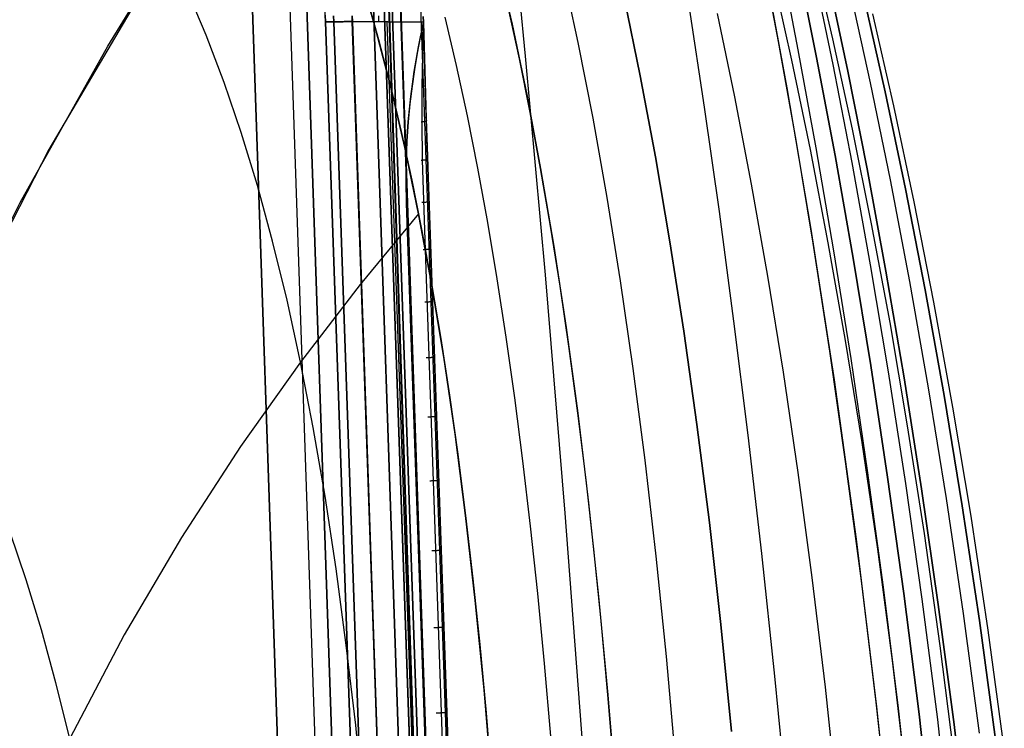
# Model space of a CAD drawing. Header units: millimetres. Extents: x -273 to 273, y -240 to 302.
# Tile 250 of 256: x 209 to 268, y 139 to 182. Entities that reach past the tile are written whole.
import ezdxf

# ---------------------------------------------------------------- set-up
doc = ezdxf.new("R2010")
doc.units = ezdxf.units.MM
doc.header["$MEASUREMENT"] = 0
doc.layers.add('IGES level 1', color=7, linetype='Continuous', true_color=0x3e413d)
doc.layers.add('IGES level 2', color=7, linetype='Continuous', true_color=0x008000)

msp = doc.modelspace()

# ---------------------------------------------------------------- linework, layer by layer
at = {"layer": 'IGES level 1'}
for p, q in [((247.446, -233.406, 382.193), (231.162, 234.594, 373.361)), ((244.293, -232.761, 431.766), (228.387, 232.216, 421.86)), ((228.387, 232.216, 421.86), (244.293, -232.761, 431.766)), ((242.113, -169.059, 430.428), (228.403, 232.216, 421.861)), ((245.421, -232.73, 431.404), (229.531, 232.247, 421.494)), ((229.531, 232.247, 421.494), (245.421, -232.73, 431.404)), ((245.935, -232.735, 430.335), (230.04, 232.241, 420.422)), ((245.936, -232.735, 430.319), (230.041, 232.241, 420.406)), ((230.041, 232.241, 420.406), (245.936, -232.735, 430.319)), ((245.947, -232.74, 429.967), (230.05, 232.26, 420.031)), ((237.653, -186.007, 423.429), (224.927, 185.61, 415.458)), ((225.98, 184.474, 413.312), (238.636, -184.812, 421.237)), ((238.636, -184.812, 421.237), (225.98, 184.474, 413.312)), ((235.322, -183.829, 424.11), (222.719, 183.454, 416.239)), ((222.719, 183.454, 416.239), (235.322, -183.829, 424.11)), ((227.168, 182.146, 371.032), (227.12, 183.583, 370.919)), ((227.154, 182.548, 371.026), (227.168, 182.147, 371.042)), ((227.167, 182.147, 371.042), (227.154, 182.548, 371.025)), ((239.757, -180.294, 379.026), (227.167, 182.147, 371.042)), ((227.17, 182.146, 370.991), (227.167, 182.147, 371.042)), ((227.167, 182.147, 371.042), (239.757, -180.294, 379.026)), ((227.168, 182.147, 371.042), (227.17, 182.146, 370.991)), ((228.537, 142.738, 371.919), (227.168, 182.146, 371.032)), ((227.17, 182.146, 370.991), (227.174, 182.145, 370.94)), ((227.174, 182.145, 370.94), (227.17, 182.146, 370.991)), ((227.174, 182.145, 370.94), (227.179, 182.144, 370.889)), ((227.179, 182.144, 370.889), (227.174, 182.145, 370.94)), ((227.179, 182.144, 370.889), (227.187, 182.143, 370.839)), ((227.187, 182.143, 370.839), (227.179, 182.144, 370.889)), ((227.187, 182.143, 370.839), (227.196, 182.142, 370.789)), ((227.196, 182.142, 370.789), (227.187, 182.143, 370.839)), ((227.196, 182.142, 370.789), (227.207, 182.141, 370.739)), ((227.207, 182.141, 370.739), (227.196, 182.142, 370.789)), ((227.207, 182.141, 370.739), (227.219, 182.141, 370.689)), ((227.219, 182.141, 370.689), (227.207, 182.141, 370.739)), ((227.219, 182.141, 370.689), (227.233, 182.14, 370.64)), ((227.233, 182.14, 370.64), (227.219, 182.141, 370.689)), ((227.233, 182.14, 370.64), (227.249, 182.139, 370.592)), ((227.249, 182.139, 370.592), (227.233, 182.14, 370.64)), ((227.249, 182.139, 370.592), (227.267, 182.139, 370.544)), ((227.267, 182.139, 370.544), (227.249, 182.139, 370.592)), ((227.267, 182.139, 370.544), (227.286, 182.139, 370.497)), ((227.286, 182.139, 370.497), (227.267, 182.139, 370.544)), ((227.286, 182.139, 370.497), (227.306, 182.138, 370.45)), ((227.306, 182.138, 370.45), (227.286, 182.139, 370.497)), ((227.306, 182.138, 370.45), (227.329, 182.138, 370.404)), ((227.329, 182.138, 370.404), (227.306, 182.138, 370.45)), ((227.329, 182.138, 370.404), (227.352, 182.138, 370.359)), ((227.352, 182.138, 370.359), (227.329, 182.138, 370.404)), ((227.352, 182.138, 370.359), (227.378, 182.138, 370.315)), ((227.378, 182.138, 370.315), (227.352, 182.138, 370.359)), ((227.378, 182.138, 370.315), (227.404, 182.138, 370.271)), ((227.405, 182.138, 370.272), (227.378, 182.138, 370.315)), ((227.404, 182.138, 370.271), (227.433, 182.138, 370.229)), ((227.433, 182.138, 370.229), (227.405, 182.138, 370.272)), ((227.433, 182.138, 370.229), (227.462, 182.138, 370.188)), ((227.462, 182.138, 370.188), (227.433, 182.138, 370.229)), ((227.462, 182.138, 370.188), (227.493, 182.138, 370.147)), ((227.494, 182.138, 370.147), (227.462, 182.138, 370.188)), ((227.493, 182.138, 370.147), (227.526, 182.138, 370.108)), ((227.526, 182.138, 370.108), (227.494, 182.138, 370.147)), ((227.526, 182.138, 370.108), (227.56, 182.139, 370.069)), ((227.56, 182.139, 370.07), (227.526, 182.138, 370.108)), ((227.56, 182.139, 370.069), (227.595, 182.139, 370.032)), ((227.595, 182.139, 370.033), (227.56, 182.139, 370.07)), ((227.595, 182.139, 370.032), (227.631, 182.139, 369.997)), ((227.631, 182.139, 369.997), (227.595, 182.139, 370.033)), ((227.631, 182.139, 369.997), (227.668, 182.14, 369.962)), ((227.668, 182.14, 369.962), (227.631, 182.139, 369.997)), ((227.654, 182.503, 369.949), (227.668, 182.14, 369.962)), ((227.668, 182.14, 369.962), (227.654, 182.503, 369.949)), ((227.668, 182.14, 369.962), (227.707, 182.141, 369.929)), ((227.707, 182.141, 369.929), (227.668, 182.14, 369.962)), ((227.668, 182.14, 369.962), (240.218, -180.3, 377.99)), ((240.198, -180.301, 378.01), (227.668, 182.14, 369.962)), ((227.707, 182.141, 369.929), (227.747, 182.141, 369.897)), ((227.747, 182.141, 369.897), (227.707, 182.141, 369.929)), ((227.747, 182.141, 369.897), (227.787, 182.142, 369.866)), ((227.788, 182.142, 369.866), (227.747, 182.141, 369.897)), ((227.787, 182.142, 369.866), (227.829, 182.143, 369.837)), ((227.829, 182.143, 369.837), (227.788, 182.142, 369.866)), ((227.829, 182.143, 369.837), (227.872, 182.144, 369.809)), ((227.872, 182.144, 369.809), (227.829, 182.143, 369.837)), ((227.872, 182.144, 369.809), (227.916, 182.145, 369.783)), ((227.916, 182.145, 369.783), (227.872, 182.144, 369.809)), ((227.916, 182.145, 369.783), (227.96, 182.146, 369.758)), ((227.96, 182.146, 369.758), (227.916, 182.145, 369.783)), ((227.96, 182.146, 369.758), (228.006, 182.147, 369.735)), ((228.006, 182.147, 369.735), (227.96, 182.146, 369.758)), ((228.006, 182.147, 369.735), (228.052, 182.148, 369.713)), ((228.052, 182.148, 369.713), (228.006, 182.147, 369.735)), ((228.052, 182.148, 369.713), (228.099, 182.149, 369.693)), ((228.099, 182.149, 369.693), (228.052, 182.148, 369.713)), ((228.099, 182.149, 369.693), (228.146, 182.15, 369.674)), ((228.146, 182.15, 369.675), (228.099, 182.149, 369.693)), ((228.146, 182.15, 369.674), (228.194, 182.151, 369.657)), ((228.194, 182.151, 369.658), (228.146, 182.15, 369.675)), ((228.194, 182.151, 369.657), (228.243, 182.153, 369.642)), ((228.243, 182.153, 369.643), (228.194, 182.151, 369.658)), ((228.243, 182.153, 369.642), (228.292, 182.154, 369.629)), ((228.292, 182.154, 369.629), (228.243, 182.153, 369.643)), ((228.292, 182.154, 369.629), (228.341, 182.156, 369.617)), ((228.341, 182.156, 369.617), (228.292, 182.154, 369.629)), ((228.341, 182.156, 369.617), (228.391, 182.157, 369.606)), ((228.391, 182.157, 369.607), (228.341, 182.156, 369.617)), ((228.391, 182.157, 369.606), (228.442, 182.159, 369.598)), ((228.442, 182.159, 369.598), (228.391, 182.157, 369.607)), ((228.442, 182.159, 369.598), (228.492, 182.16, 369.591)), ((228.492, 182.16, 369.592), (228.442, 182.159, 369.598)), ((228.492, 182.16, 369.591), (228.543, 182.162, 369.586)), ((228.543, 182.162, 369.586), (228.492, 182.16, 369.592)), ((228.543, 182.162, 369.586), (228.594, 182.164, 369.583)), ((228.594, 182.164, 369.583), (228.543, 182.162, 369.586)), ((228.594, 182.164, 369.583), (228.645, 182.165, 369.581)), ((228.645, 182.165, 369.581), (228.594, 182.164, 369.583)), ((228.645, 182.165, 369.581), (228.696, 182.167, 369.581)), ((228.696, 182.167, 369.582), (228.645, 182.165, 369.581)), ((228.696, 182.167, 369.581), (228.746, 182.169, 369.583)), ((228.746, 182.169, 369.583), (228.696, 182.167, 369.582)), ((228.746, 182.169, 369.583), (228.797, 182.171, 369.586)), ((228.797, 182.171, 369.587), (228.746, 182.169, 369.583)), ((228.788, 182.17, 369.586), (228.774, 182.515, 369.571)), ((228.797, 182.171, 369.586), (228.783, 182.516, 369.572)), ((228.783, 182.516, 369.573), (228.797, 182.171, 369.587)), ((241.295, -180.272, 377.572), (228.788, 182.17, 369.586)), ((241.304, -180.272, 377.572), (228.797, 182.171, 369.587)), ((228.797, 182.171, 369.587), (241.304, -180.272, 377.572)), ((233.102, 182.125, 369.964), (228.797, 182.171, 369.587)), ((228.797, 182.171, 369.587), (233.102, 182.125, 369.964)), ((230.386, 182.499, 369.714), (230.382, 182.154, 369.726)), ((243.503, -180.27, 377.644), (230.905, 182.149, 369.772)), ((232.796, 180.628, 369.965), (233.102, 182.125, 369.964)), ((233.102, 182.125, 369.964), (232.904, 181.188, 369.964)), ((233.09, 182.471, 369.95), (233.102, 182.125, 369.964)), ((233.102, 182.125, 369.964), (233.09, 182.471, 369.95)), ((233.102, 182.125, 369.964), (233.143, 180.677, 370.348)), ((233.13, 181.124, 370.235), (233.102, 182.125, 369.964)), ((233.02, 178.214, 370.3), (233.098, 182.001, 369.976)), ((232.904, 181.188, 369.964), (232.726, 180.245, 369.966)), ((233.159, 180.117, 370.484), (233.13, 181.124, 370.235)), ((232.54, 179.12, 369.971), (232.796, 180.628, 369.965)), ((233.143, 180.677, 370.348), (233.186, 179.217, 370.684)), ((232.726, 180.245, 369.966), (232.559, 179.247, 369.971)), ((233.133, 180.239, 370.293), (233.033, 180.219, 370.121)), ((233.189, 179.104, 370.708), (233.159, 180.117, 370.484)), ((232.559, 179.247, 369.971), (232.416, 178.244, 369.977)), ((233.186, 179.217, 370.684), (233.23, 177.746, 370.971)), ((232.432, 178.364, 369.976), (232.54, 179.12, 369.971)), ((233.22, 178.087, 370.909), (233.189, 179.104, 370.708)), ((232.416, 178.244, 369.977), (232.287, 177.166, 369.986)), ((232.336, 177.605, 369.982), (232.432, 178.364, 369.976)), ((233.004, 178.213, 370.281), (232.985, 178.212, 370.259)), ((233.023, 178.214, 370.303), (233.004, 178.213, 370.281)), ((233.02, 176.067, 370.446), (233.02, 178.214, 370.3)), ((233.041, 178.216, 370.326), (233.023, 178.214, 370.303)), ((233.058, 178.218, 370.35), (233.041, 178.216, 370.326)), ((233.074, 178.22, 370.374), (233.058, 178.218, 370.35)), ((233.089, 178.222, 370.399), (233.074, 178.22, 370.374)), ((233.104, 178.224, 370.424), (233.089, 178.222, 370.399)), ((233.118, 178.227, 370.449), (233.104, 178.224, 370.424)), ((233.131, 178.23, 370.475), (233.118, 178.227, 370.449)), ((233.143, 178.233, 370.502), (233.131, 178.23, 370.475)), ((233.154, 178.236, 370.528), (233.143, 178.233, 370.502)), ((233.164, 178.24, 370.555), (233.154, 178.236, 370.528)), ((233.173, 178.244, 370.583), (233.164, 178.24, 370.555)), ((233.182, 178.247, 370.61), (233.173, 178.244, 370.583)), ((233.189, 178.251, 370.638), (233.182, 178.247, 370.61)), ((233.196, 178.256, 370.666), (233.189, 178.251, 370.638)), ((233.201, 178.26, 370.694), (233.196, 178.256, 370.666)), ((233.206, 178.265, 370.723), (233.201, 178.26, 370.694)), ((233.209, 178.269, 370.751), (233.206, 178.265, 370.723)), ((233.212, 178.274, 370.78), (233.209, 178.269, 370.751)), ((233.252, 177.064, 371.086), (233.22, 178.087, 370.909)), ((232.186, 176.084, 369.998), (232.336, 177.605, 369.982)), ((233.23, 177.746, 370.971), (233.277, 176.266, 371.207)), ((232.287, 177.166, 369.986), (232.186, 176.084, 369.998)), ((233.284, 176.038, 371.238), (233.252, 177.064, 371.086)), ((233.277, 176.266, 371.207), (233.313, 175.123, 371.354)), ((232.186, 176.084, 369.998), (232.106, 174.907, 370.013)), ((232.106, 174.906, 370.013), (232.186, 176.084, 369.998)), ((232.987, 176.065, 370.406), (232.961, 176.063, 370.377)), ((233.013, 176.067, 370.437), (232.987, 176.065, 370.406)), ((233.037, 176.069, 370.468), (233.013, 176.067, 370.437)), ((233.053, 173.741, 370.567), (233.02, 176.067, 370.446)), ((233.061, 176.071, 370.5), (233.037, 176.069, 370.468)), ((233.084, 176.073, 370.533), (233.061, 176.071, 370.5)), ((233.105, 176.076, 370.566), (233.084, 176.073, 370.533)), ((233.125, 176.079, 370.601), (233.105, 176.076, 370.566)), ((233.144, 176.082, 370.635), (233.125, 176.079, 370.601)), ((233.162, 176.085, 370.671), (233.144, 176.082, 370.635)), ((233.179, 176.088, 370.707), (233.162, 176.085, 370.671)), ((233.194, 176.092, 370.743), (233.179, 176.088, 370.707)), ((233.209, 176.095, 370.78), (233.194, 176.092, 370.743)), ((233.222, 176.099, 370.818), (233.209, 176.095, 370.78)), ((233.233, 176.103, 370.856), (233.222, 176.099, 370.818)), ((233.244, 176.107, 370.894), (233.233, 176.103, 370.856)), ((233.253, 176.112, 370.932), (233.244, 176.107, 370.894)), ((233.261, 176.116, 370.971), (233.253, 176.112, 370.932)), ((233.268, 176.121, 371.01), (233.261, 176.116, 370.971)), ((233.273, 176.126, 371.049), (233.268, 176.121, 371.01)), ((233.277, 176.131, 371.089), (233.273, 176.126, 371.049)), ((233.279, 176.136, 371.128), (233.277, 176.131, 371.089)), ((233.281, 176.141, 371.168), (233.279, 176.136, 371.128)), ((233.281, 176.146, 371.207), (233.281, 176.141, 371.168)), ((233.317, 175.009, 371.367), (233.284, 176.038, 371.238)), ((233.313, 175.123, 371.354), (233.351, 173.977, 371.468)), ((233.351, 173.977, 371.469), (233.317, 175.009, 371.367)), ((232.106, 174.907, 370.013), (232.06, 173.728, 370.031)), ((232.06, 173.728, 370.031), (232.106, 174.906, 370.013)), ((233.272, 173.766, 370.959), (233.255, 173.763, 370.914)), ((233.288, 173.769, 371.005), (233.272, 173.766, 370.959)), ((233.302, 173.772, 371.052), (233.288, 173.769, 371.005)), ((233.315, 173.776, 371.098), (233.302, 173.772, 371.052)), ((233.326, 173.779, 371.146), (233.315, 173.776, 371.098)), ((233.335, 173.782, 371.193), (233.326, 173.779, 371.146)), ((233.343, 173.786, 371.241), (233.335, 173.782, 371.193)), ((233.349, 173.789, 371.289), (233.343, 173.786, 371.241)), ((233.353, 173.793, 371.337), (233.349, 173.789, 371.289)), ((233.351, 173.977, 371.468), (233.393, 172.718, 371.554)), ((233.393, 172.718, 371.555), (233.351, 173.977, 371.469)), ((233.356, 173.797, 371.386), (233.353, 173.793, 371.337)), ((233.356, 173.804, 371.483), (233.357, 173.801, 371.434)), ((233.357, 173.801, 371.434), (233.356, 173.797, 371.386)), ((232.06, 173.728, 370.031), (232.051, 172.433, 370.055)), ((232.051, 172.432, 370.055), (232.06, 173.728, 370.031)), ((233, 173.738, 370.503), (232.967, 173.736, 370.468)), ((233.032, 173.74, 370.54), (233, 173.738, 370.503)), ((233.062, 173.742, 370.578), (233.032, 173.74, 370.54)), ((233.224, 168.317, 370.71), (233.053, 173.741, 370.567)), ((233.091, 173.744, 370.617), (233.062, 173.742, 370.578)), ((233.119, 173.747, 370.657), (233.091, 173.744, 370.617)), ((233.145, 173.749, 370.698), (233.119, 173.747, 370.657)), ((233.17, 173.752, 370.74), (233.145, 173.749, 370.698)), ((233.193, 173.754, 370.782), (233.17, 173.752, 370.74)), ((233.215, 173.757, 370.825), (233.193, 173.754, 370.782)), ((233.236, 173.76, 370.869), (233.215, 173.757, 370.825)), ((233.255, 173.763, 370.914), (233.236, 173.76, 370.869)), ((233.393, 172.718, 371.554), (245.243, -168.351, 378.96)), ((233.533, 168.664, 371.671), (233.393, 172.718, 371.555)), ((232.051, 172.433, 370.055), (243.788, -168.175, 377.41)), ((232.073, 171.137, 370.081), (232.051, 172.432, 370.055)), ((243.883, -170.512, 377.46), (232.073, 171.137, 370.081)), ((233.052, 171.177, 370.563), (233.016, 171.175, 370.525)), ((233.087, 171.179, 370.602), (233.052, 171.177, 370.563)), ((233.12, 171.181, 370.642), (233.087, 171.179, 370.602)), ((233.152, 171.183, 370.684), (233.12, 171.181, 370.642)), ((233.182, 171.185, 370.727), (233.152, 171.183, 370.684)), ((233.211, 171.187, 370.77), (233.182, 171.185, 370.727)), ((233.238, 171.189, 370.815), (233.211, 171.187, 370.77)), ((233.264, 171.191, 370.86), (233.238, 171.189, 370.815)), ((233.288, 171.193, 370.907), (233.264, 171.191, 370.86)), ((233.31, 171.195, 370.954), (233.288, 171.193, 370.907)), ((233.331, 171.197, 371.002), (233.31, 171.195, 370.954)), ((233.35, 171.199, 371.051), (233.331, 171.197, 371.002)), ((233.368, 171.201, 371.1), (233.35, 171.199, 371.051)), ((233.383, 171.203, 371.15), (233.368, 171.201, 371.1)), ((233.397, 171.205, 371.2), (233.383, 171.203, 371.15)), ((233.41, 171.206, 371.251), (233.397, 171.205, 371.2)), ((233.42, 171.208, 371.303), (233.41, 171.206, 371.251)), ((233.429, 171.21, 371.354), (233.42, 171.208, 371.303)), ((233.435, 171.212, 371.406), (233.429, 171.21, 371.354)), ((233.44, 171.214, 371.458), (233.435, 171.212, 371.406)), ((233.443, 171.215, 371.51), (233.44, 171.214, 371.458)), ((233.445, 171.217, 371.563), (233.443, 171.215, 371.51)), ((233.444, 171.218, 371.615), (233.445, 171.217, 371.563)), ((245.322, -170.622, 378.988), (233.533, 168.664, 371.671)), ((233.132, 168.311, 370.604), (233.096, 168.309, 370.568)), ((233.166, 168.313, 370.642), (233.132, 168.311, 370.604)), ((233.2, 168.315, 370.681), (233.166, 168.313, 370.642)), ((233.232, 168.317, 370.721), (233.2, 168.315, 370.681)), ((245.049, -172.502, 377.974), (233.224, 168.317, 370.71)), ((233.262, 168.319, 370.762), (233.232, 168.317, 370.721)), ((233.292, 168.321, 370.804), (233.262, 168.319, 370.762)), ((233.319, 168.323, 370.847), (233.292, 168.321, 370.804)), ((233.346, 168.325, 370.891), (233.319, 168.323, 370.847)), ((233.37, 168.327, 370.936), (233.346, 168.325, 370.891)), ((233.394, 168.329, 370.982), (233.37, 168.327, 370.936)), ((233.415, 168.33, 371.028), (233.394, 168.329, 370.982)), ((233.435, 168.332, 371.076), (233.415, 168.33, 371.028)), ((233.454, 168.334, 371.124), (233.435, 168.332, 371.076)), ((233.47, 168.335, 371.172), (233.454, 168.334, 371.124)), ((233.486, 168.337, 371.221), (233.47, 168.335, 371.172)), ((233.499, 168.338, 371.271), (233.486, 168.337, 371.221)), ((233.511, 168.34, 371.321), (233.499, 168.338, 371.271)), ((233.521, 168.341, 371.371), (233.511, 168.34, 371.321)), ((233.529, 168.342, 371.421), (233.521, 168.341, 371.371)), ((233.535, 168.343, 371.472), (233.529, 168.342, 371.421)), ((233.54, 168.345, 371.523), (233.535, 168.343, 371.472)), ((233.543, 168.346, 371.575), (233.54, 168.345, 371.523)), ((233.544, 168.347, 371.626), (233.543, 168.346, 371.575)), ((233.544, 168.348, 371.677), (233.544, 168.347, 371.626)), ((233.22, 165.127, 370.651), (233.184, 165.125, 370.616)), ((233.255, 165.129, 370.688), (233.22, 165.127, 370.651)), ((233.289, 165.131, 370.725), (233.255, 165.129, 370.688)), ((233.321, 165.133, 370.764), (233.289, 165.131, 370.725)), ((233.352, 165.135, 370.804), (233.321, 165.133, 370.764)), ((233.382, 165.137, 370.844), (233.352, 165.135, 370.804)), ((233.411, 165.139, 370.886), (233.382, 165.137, 370.844)), ((233.437, 165.141, 370.929), (233.411, 165.139, 370.886)), ((233.463, 165.143, 370.972), (233.437, 165.141, 370.929)), ((233.487, 165.144, 371.017), (233.463, 165.143, 370.972)), ((233.509, 165.146, 371.062), (233.487, 165.144, 371.017)), ((233.53, 165.148, 371.108), (233.509, 165.146, 371.062)), ((233.55, 165.15, 371.154), (233.53, 165.148, 371.108)), ((233.567, 165.151, 371.202), (233.55, 165.15, 371.154)), ((233.584, 165.153, 371.25), (233.567, 165.151, 371.202)), ((233.598, 165.155, 371.298), (233.584, 165.153, 371.25)), ((233.611, 165.156, 371.347), (233.598, 165.155, 371.298)), ((233.622, 165.158, 371.396), (233.611, 165.156, 371.347)), ((233.632, 165.159, 371.445), (233.622, 165.158, 371.396)), ((233.64, 165.16, 371.495), (233.632, 165.159, 371.445)), ((233.646, 165.162, 371.545), (233.64, 165.16, 371.495)), ((233.651, 165.163, 371.596), (233.646, 165.162, 371.545)), ((233.654, 165.164, 371.646), (233.651, 165.163, 371.596)), ((233.654, 165.167, 371.747), (233.655, 165.165, 371.696)), ((233.655, 165.165, 371.696), (233.654, 165.164, 371.646)), ((233.316, 161.748, 370.703), (233.278, 161.746, 370.668)), ((233.353, 161.75, 370.74), (233.316, 161.748, 370.703)), ((233.388, 161.752, 370.778), (233.353, 161.75, 370.74)), ((233.422, 161.754, 370.817), (233.388, 161.752, 370.778)), ((233.454, 161.756, 370.857), (233.422, 161.754, 370.817)), ((233.485, 161.758, 370.898), (233.454, 161.756, 370.857)), ((233.515, 161.76, 370.941), (233.485, 161.758, 370.898)), ((233.543, 161.762, 370.984), (233.515, 161.76, 370.941)), ((233.57, 161.764, 371.028), (233.543, 161.762, 370.984)), ((233.595, 161.766, 371.074), (233.57, 161.764, 371.028)), ((233.619, 161.768, 371.12), (233.595, 161.766, 371.074)), ((233.641, 161.77, 371.167), (233.619, 161.768, 371.12)), ((233.661, 161.771, 371.214), (233.641, 161.77, 371.167)), ((233.68, 161.773, 371.262), (233.661, 161.771, 371.214)), ((233.697, 161.775, 371.311), (233.68, 161.773, 371.262)), ((233.712, 161.776, 371.361), (233.697, 161.775, 371.311)), ((233.726, 161.778, 371.411), (233.712, 161.776, 371.361)), ((233.738, 161.779, 371.461), (233.726, 161.778, 371.411)), ((233.748, 161.781, 371.512), (233.738, 161.779, 371.461)), ((233.757, 161.782, 371.563), (233.748, 161.781, 371.512)), ((233.763, 161.784, 371.614), (233.757, 161.782, 371.563)), ((233.768, 161.785, 371.666), (233.763, 161.784, 371.614)), ((233.771, 161.786, 371.717), (233.768, 161.785, 371.666)), ((233.772, 161.787, 371.769), (233.771, 161.786, 371.717)), ((233.772, 161.788, 371.821), (233.772, 161.787, 371.769)), ((233.416, 158.155, 370.759), (233.378, 158.153, 370.725)), ((233.453, 158.157, 370.794), (233.416, 158.155, 370.759)), ((233.489, 158.159, 370.83), (233.453, 158.157, 370.794)), ((233.523, 158.161, 370.868), (233.489, 158.159, 370.83)), ((233.556, 158.163, 370.907), (233.523, 158.161, 370.868)), ((233.588, 158.165, 370.947), (233.556, 158.163, 370.907)), ((233.618, 158.167, 370.988), (233.588, 158.165, 370.947)), ((233.647, 158.169, 371.03), (233.618, 158.167, 370.988)), ((233.675, 158.17, 371.073), (233.647, 158.169, 371.03)), ((233.701, 158.172, 371.117), (233.675, 158.17, 371.073)), ((233.725, 158.174, 371.162), (233.701, 158.172, 371.117)), ((233.748, 158.176, 371.207), (233.725, 158.174, 371.162)), ((233.77, 158.178, 371.254), (233.748, 158.176, 371.207)), ((233.789, 158.179, 371.301), (233.77, 158.178, 371.254)), ((233.808, 158.181, 371.348), (233.789, 158.179, 371.301)), ((233.824, 158.183, 371.397), (233.808, 158.181, 371.348)), ((233.839, 158.184, 371.445), (233.824, 158.183, 371.397)), ((233.852, 158.186, 371.495), (233.839, 158.184, 371.445)), ((233.864, 158.187, 371.544), (233.852, 158.186, 371.495)), ((233.874, 158.189, 371.594), (233.864, 158.187, 371.544)), ((233.882, 158.19, 371.645), (233.874, 158.189, 371.594)), ((233.888, 158.191, 371.696), (233.882, 158.19, 371.645)), ((233.893, 158.193, 371.746), (233.888, 158.191, 371.696)), ((233.896, 158.194, 371.797), (233.893, 158.193, 371.746)), ((233.897, 158.195, 371.848), (233.896, 158.194, 371.797)), ((233.897, 158.196, 371.899), (233.897, 158.195, 371.848)), ((233.525, 154.274, 370.819), (233.486, 154.272, 370.787)), ((233.562, 154.276, 370.853), (233.525, 154.274, 370.819)), ((233.598, 154.279, 370.889), (233.562, 154.276, 370.853)), ((233.633, 154.281, 370.925), (233.598, 154.279, 370.889)), ((233.666, 154.283, 370.963), (233.633, 154.281, 370.925)), ((233.699, 154.284, 371.001), (233.666, 154.283, 370.963)), ((233.73, 154.286, 371.041), (233.699, 154.284, 371.001)), ((233.76, 154.288, 371.082), (233.73, 154.286, 371.041)), ((233.788, 154.29, 371.124), (233.76, 154.288, 371.082)), ((233.815, 154.292, 371.166), (233.788, 154.29, 371.124)), ((233.84, 154.294, 371.21), (233.815, 154.292, 371.166)), ((233.864, 154.296, 371.254), (233.84, 154.294, 371.21)), ((233.887, 154.298, 371.299), (233.864, 154.296, 371.254)), ((233.907, 154.299, 371.345), (233.887, 154.298, 371.299)), ((233.927, 154.301, 371.392), (233.907, 154.299, 371.345)), ((233.945, 154.303, 371.439), (233.927, 154.301, 371.392)), ((233.961, 154.304, 371.487), (233.945, 154.303, 371.439)), ((233.975, 154.306, 371.535), (233.961, 154.304, 371.487)), ((233.988, 154.307, 371.584), (233.975, 154.306, 371.535)), ((234, 154.309, 371.633), (233.988, 154.307, 371.584)), ((234.009, 154.31, 371.683), (234, 154.309, 371.633)), ((234.017, 154.311, 371.733), (234.009, 154.31, 371.683)), ((234.023, 154.313, 371.783), (234.017, 154.311, 371.733)), ((234.028, 154.314, 371.833), (234.023, 154.313, 371.783)), ((234.031, 154.315, 371.883), (234.028, 154.314, 371.833)), ((234.031, 154.317, 371.984), (234.032, 154.316, 371.934)), ((234.032, 154.316, 371.934), (234.031, 154.315, 371.883)), ((233.645, 150.035, 370.889), (233.604, 150.033, 370.856)), ((233.684, 150.037, 370.923), (233.645, 150.035, 370.889)), ((233.722, 150.039, 370.958), (233.684, 150.037, 370.923)), ((233.758, 150.041, 370.995), (233.722, 150.039, 370.958)), ((233.794, 150.043, 371.032), (233.758, 150.041, 370.995)), ((233.828, 150.045, 371.072), (233.794, 150.043, 371.032)), ((233.86, 150.047, 371.112), (233.828, 150.045, 371.072)), ((233.892, 150.049, 371.153), (233.86, 150.047, 371.112)), ((233.921, 150.051, 371.196), (233.892, 150.049, 371.153)), ((233.95, 150.053, 371.239), (233.921, 150.051, 371.196)), ((233.977, 150.055, 371.283), (233.95, 150.053, 371.239)), ((234.002, 150.057, 371.329), (233.977, 150.055, 371.283)), ((234.025, 150.059, 371.375), (234.002, 150.057, 371.329)), ((234.048, 150.06, 371.422), (234.025, 150.059, 371.375)), ((234.068, 150.062, 371.469), (234.048, 150.06, 371.422)), ((234.087, 150.064, 371.518), (234.068, 150.062, 371.469)), ((234.104, 150.066, 371.566), (234.087, 150.064, 371.518)), ((234.119, 150.067, 371.616), (234.104, 150.066, 371.566)), ((234.133, 150.069, 371.666), (234.119, 150.067, 371.616)), ((234.145, 150.07, 371.716), (234.133, 150.069, 371.666)), ((234.155, 150.072, 371.767), (234.145, 150.07, 371.716)), ((234.163, 150.073, 371.818), (234.155, 150.072, 371.767)), ((234.17, 150.075, 371.87), (234.163, 150.073, 371.818)), ((234.175, 150.076, 371.921), (234.17, 150.075, 371.87)), ((234.178, 150.077, 371.973), (234.175, 150.076, 371.921)), ((234.179, 150.078, 372.025), (234.178, 150.077, 371.973)), ((234.179, 150.079, 372.077), (234.179, 150.078, 372.025)), ((233.776, 145.363, 370.965), (233.735, 145.361, 370.934)), ((233.815, 145.365, 370.998), (233.776, 145.363, 370.965)), ((233.854, 145.367, 371.032), (233.815, 145.365, 370.998)), ((233.891, 145.369, 371.067), (233.854, 145.367, 371.032)), ((233.927, 145.371, 371.104), (233.891, 145.369, 371.067)), ((233.962, 145.373, 371.141), (233.927, 145.371, 371.104)), ((233.996, 145.375, 371.18), (233.962, 145.373, 371.141)), ((234.028, 145.377, 371.22), (233.996, 145.375, 371.18)), ((234.059, 145.379, 371.262), (234.028, 145.377, 371.22)), ((234.088, 145.381, 371.304), (234.059, 145.379, 371.262)), ((234.116, 145.383, 371.347), (234.088, 145.381, 371.304)), ((234.142, 145.385, 371.391), (234.116, 145.383, 371.347)), ((234.167, 145.387, 371.436), (234.142, 145.385, 371.391)), ((234.19, 145.389, 371.482), (234.167, 145.387, 371.436)), ((234.212, 145.39, 371.529), (234.19, 145.389, 371.482)), ((234.232, 145.392, 371.576), (234.212, 145.39, 371.529)), ((234.251, 145.394, 371.624), (234.232, 145.392, 371.576)), ((234.267, 145.395, 371.673), (234.251, 145.394, 371.624)), ((234.283, 145.397, 371.722), (234.267, 145.395, 371.673)), ((234.296, 145.399, 371.771), (234.283, 145.397, 371.722)), ((234.308, 145.4, 371.821), (234.296, 145.399, 371.771)), ((234.318, 145.402, 371.872), (234.308, 145.4, 371.821)), ((234.326, 145.403, 371.923), (234.318, 145.402, 371.872)), ((234.333, 145.404, 371.974), (234.326, 145.403, 371.923)), ((234.337, 145.406, 372.025), (234.333, 145.404, 371.974)), ((234.34, 145.407, 372.076), (234.337, 145.406, 372.025)), ((234.342, 145.408, 372.128), (234.34, 145.407, 372.076)), ((234.341, 145.409, 372.179), (234.342, 145.408, 372.128)), ((233.921, 140.187, 371.052), (233.88, 140.185, 371.022)), ((233.962, 140.189, 371.083), (233.921, 140.187, 371.052)), ((234.001, 140.191, 371.116), (233.962, 140.189, 371.083)), ((234.039, 140.193, 371.15), (234.001, 140.191, 371.116)), ((234.076, 140.195, 371.185), (234.039, 140.193, 371.15)), ((234.112, 140.197, 371.222), (234.076, 140.195, 371.185)), ((234.146, 140.2, 371.259), (234.112, 140.197, 371.222)), ((234.18, 140.202, 371.298), (234.146, 140.2, 371.259)), ((234.211, 140.203, 371.338), (234.18, 140.202, 371.298)), ((234.242, 140.205, 371.379), (234.211, 140.203, 371.338)), ((234.271, 140.207, 371.421), (234.242, 140.205, 371.379)), ((234.298, 140.209, 371.464), (234.271, 140.207, 371.421)), ((234.324, 140.211, 371.508), (234.298, 140.209, 371.464)), ((234.349, 140.213, 371.553), (234.324, 140.211, 371.508)), ((234.372, 140.215, 371.599), (234.349, 140.213, 371.553)), ((234.394, 140.217, 371.645), (234.372, 140.215, 371.599)), ((234.413, 140.218, 371.692), (234.394, 140.217, 371.645)), ((234.432, 140.22, 371.74), (234.413, 140.218, 371.692)), ((234.448, 140.222, 371.788), (234.432, 140.22, 371.74)), ((234.463, 140.223, 371.837), (234.448, 140.222, 371.788)), ((234.476, 140.225, 371.887), (234.463, 140.223, 371.837)), ((234.488, 140.226, 371.936), (234.476, 140.225, 371.887)), ((234.498, 140.228, 371.987), (234.488, 140.226, 371.936)), ((234.506, 140.229, 372.037), (234.498, 140.228, 371.987)), ((234.512, 140.23, 372.088), (234.506, 140.229, 372.037)), ((234.517, 140.232, 372.139), (234.512, 140.23, 372.088)), ((234.52, 140.233, 372.19), (234.517, 140.232, 372.139)), ((234.521, 140.234, 372.241), (234.52, 140.233, 372.19)), ((234.521, 140.235, 372.292), (234.521, 140.234, 372.241))]:
    msp.add_line(p, q, dxfattribs=at)
at = {"layer": 'IGES level 2', "color": 31, "true_color": 0xfabe47}
for p, q in [((244.941, -232.771, 431.829), (229.084, 231.124, 421.952)), ((229.084, 231.124, 421.952), (244.941, -232.771, 431.829)), ((244.612, -227.289, 451.676), (229.687, 222.742, 442.153)), ((229.688, 222.721, 442.154), (244.581, -226.169, 451.654)), ((230.534, 198.173, 432.664), (244.613, -229.718, 441.739)), ((239.294, 180.067, 557.497), (238.121, 191.949, 561.537)), ((213.967, 180.66, 676.547), (219.386, 189.489, 697.318)), ((217.584, 186.633, 690.643), (210.392, 174.396, 661.612)), ((254.638, 180.941, 651.226), (253.561, 186.614, 655.43)), ((257.937, 181.103, 706.912), (256.718, 186.326, 712.134)), ((237.542, 186.041, 709.968), (238.476, 181.993, 705.55)), ((253.651, 186.154, 655.081), (255.144, 178.145, 649.228)), ((255.837, 180.452, 657.3), (254.725, 186.119, 661.66)), ((230.142, 181.962, 697.558), (229.15, 185.399, 701.317)), ((242.496, 180.894, 707.122), (241.56, 185.257, 711.804)), ((256.947, 179.985, 662.974), (255.802, 185.645, 667.48)), ((255.802, 185.645, 667.48), (256.947, 179.985, 662.974)), ((257.951, 179.547, 668.214), (256.777, 185.2, 672.852)), ((255.449, 179.811, 707.903), (254.301, 184.965, 713.095)), ((258.836, 179.144, 672.986), (257.637, 184.788, 677.742)), ((257.637, 184.788, 677.742), (258.836, 179.144, 672.986)), ((219.932, 181.33, 684.923), (218.786, 184.053, 687.823)), ((260.214, 178.452, 681.075), (258.977, 184.081, 686.022)), ((229.653, 183.704, 699.445), (230.382, 181.074, 696.609)), ((246.247, 178.867, 706.813), (245.29, 183.546, 711.696)), ((245.29, 183.546, 711.696), (246.247, 178.867, 706.813)), ((261.105, 177.894, 687.398), (259.845, 183.505, 692.48)), ((259.845, 183.505, 692.48), (261.105, 177.894, 687.398)), ((238.927, 179.89, 703.326), (238.247, 183.025, 706.659)), ((250.154, 176.961, 620.091), (249.243, 182.987, 623.613)), ((235.114, 179.491, 699.404), (234.43, 182.427, 702.521)), ((251.981, 177.596, 706.793), (250.929, 182.655, 711.902)), ((261.634, 177.055, 695.703), (260.364, 182.627, 700.926)), ((231.082, 178.337, 693.742), (230.142, 181.962, 697.558)), ((238.476, 181.993, 705.55), (239.366, 177.732, 701.092)), ((221.021, 178.455, 681.95), (219.932, 181.33, 684.923)), ((230.382, 181.074, 696.609), (231.082, 178.337, 693.742)), ((255.699, 174.967, 647.013), (254.638, 180.941, 651.226)), ((259.127, 175.628, 701.69), (257.937, 181.103, 706.912)), ((208.642, 171.176, 653.888), (213.967, 180.66, 676.547)), ((243.392, 176.304, 702.411), (242.496, 180.894, 707.122)), ((256.931, 174.492, 652.934), (255.837, 180.452, 657.3)), ((239.582, 176.632, 699.973), (238.927, 179.89, 703.326)), ((240.501, 166.788, 553.286), (239.294, 180.067, 557.497)), ((256.569, 174.403, 702.71), (255.449, 179.811, 707.903)), ((258.07, 174.038, 658.467), (256.947, 179.985, 662.974)), ((256.947, 179.985, 662.974), (258.07, 174.038, 658.467)), ((235.772, 176.439, 696.265), (235.114, 179.491, 699.404)), ((259.101, 173.612, 663.578), (257.951, 179.547, 668.214)), ((260.009, 173.22, 668.236), (258.836, 179.144, 672.986)), ((258.836, 179.144, 672.986), (260.009, 173.22, 668.236)), ((247.169, 173.949, 701.914), (246.247, 178.867, 706.813)), ((246.247, 178.867, 706.813), (247.169, 173.949, 701.914)), ((222.055, 175.419, 678.914), (221.021, 178.455, 681.95)), ((231.082, 178.337, 693.742), (231.754, 175.491, 690.849)), ((231.971, 174.517, 689.88), (231.082, 178.337, 693.742)), ((255.144, 178.145, 649.228), (256.6, 169.563, 643.373)), ((261.423, 172.552, 676.141), (260.214, 178.452, 681.075)), ((239.366, 177.732, 701.092), (240.211, 173.25, 696.607)), ((253.001, 172.285, 701.682), (251.981, 177.596, 706.793)), ((262.335, 172.017, 682.332), (261.105, 177.894, 687.398)), ((261.105, 177.894, 687.398), (262.335, 172.017, 682.332)), ((251.054, 170.624, 616.555), (250.154, 176.961, 620.091)), ((262.869, 171.223, 690.5), (261.634, 177.055, 695.703)), ((236.402, 173.267, 693.107), (235.772, 176.439, 696.265)), ((240.211, 173.25, 696.607), (239.582, 176.632, 699.973)), ((244.248, 171.48, 697.684), (243.392, 176.304, 702.411)), ((260.283, 169.894, 696.486), (259.127, 175.628, 701.69)), ((223.035, 172.214, 675.82), (222.055, 175.419, 678.914)), ((231.754, 175.491, 690.849), (232.396, 172.531, 687.935)), ((256.738, 168.702, 642.806), (255.699, 174.967, 647.013)), ((210.392, 174.396, 661.612), (203.65, 161.27, 629.968)), ((232.809, 170.492, 685.982), (231.971, 174.517, 689.88)), ((257.654, 168.736, 697.533), (256.569, 174.403, 702.71)), ((258, 168.243, 648.58), (256.931, 174.492, 652.934)), ((248.052, 168.787, 697.013), (247.169, 173.949, 701.914)), ((247.169, 173.949, 701.914), (248.052, 168.787, 697.013)), ((259.167, 167.806, 653.976), (258.07, 174.038, 658.467)), ((258.07, 174.038, 658.467), (259.167, 167.806, 653.976)), ((237.005, 169.972, 689.936), (236.402, 173.267, 693.107)), ((240.211, 173.25, 696.607), (241.01, 168.539, 692.108)), ((240.814, 169.738, 693.233), (240.211, 173.25, 696.607)), ((260.222, 167.396, 658.963), (259.101, 173.612, 663.578)), ((261.151, 167.02, 663.51), (260.009, 173.22, 668.236)), ((260.009, 173.22, 668.236), (261.151, 167.02, 663.51)), ((223.96, 168.831, 672.678), (223.035, 172.214, 675.82)), ((232.396, 172.531, 687.935), (233.01, 169.453, 685.003)), ((253.987, 166.718, 696.585), (253.001, 172.285, 701.682)), ((262.596, 166.381, 671.235), (261.423, 172.552, 676.141)), ((263.527, 165.873, 677.299), (262.335, 172.017, 682.332)), ((262.335, 172.017, 682.332), (263.527, 165.873, 677.299)), ((245.06, 166.417, 692.957), (244.248, 171.48, 697.684)), ((203.65, 161.27, 629.968), (208.642, 171.176, 653.888)), ((264.066, 165.129, 685.334), (262.869, 171.223, 690.5)), ((232.809, 170.492, 685.982), (229.273, 166.208, 676.654)), ((233.596, 166.256, 682.058), (232.809, 170.492, 685.982)), ((251.936, 163.988, 613.021), (251.054, 170.624, 616.555)), ((237.581, 166.552, 686.757), (237.005, 169.972, 689.936)), ((241.392, 166.096, 689.856), (240.814, 169.738, 693.233)), ((261.399, 163.897, 691.316), (260.283, 169.894, 696.486)), ((233.01, 169.453, 685.003), (233.596, 166.256, 682.058)), ((256.6, 169.563, 643.373), (258.003, 160.428, 637.557)), ((224.833, 165.262, 669.495), (223.96, 168.831, 672.678)), ((241.01, 168.539, 692.108), (241.762, 163.592, 687.606)), ((248.894, 163.374, 692.126), (248.052, 168.787, 697.013)), ((248.052, 168.787, 697.013), (248.894, 163.374, 692.126)), ((257.749, 162.151, 638.623), (256.738, 168.702, 642.806)), ((258.701, 162.806, 692.387), (257.654, 168.736, 697.533)), ((259.039, 161.713, 644.254), (258, 168.243, 648.58)), ((260.23, 161.295, 649.518), (259.167, 167.806, 653.976)), ((259.167, 167.806, 653.976), (260.23, 161.295, 649.518)), ((261.308, 160.904, 654.385), (260.222, 167.396, 658.963)), ((241.703, 152.324, 548.997), (240.501, 166.788, 553.286)), ((254.932, 160.889, 691.517), (253.987, 166.718, 696.585)), ((262.256, 160.545, 658.824), (261.151, 167.02, 663.51)), ((261.151, 167.02, 663.51), (262.256, 160.545, 658.824)), ((229.273, 166.208, 676.654), (225.653, 161.498, 666.279)), ((233.596, 166.256, 682.058), (234.153, 162.935, 679.104)), ((234.332, 161.799, 678.118), (233.596, 166.256, 682.058)), ((238.129, 163.002, 683.574), (237.581, 166.552, 686.757)), ((241.943, 162.318, 686.481), (241.392, 166.096, 689.856)), ((245.828, 161.106, 688.241), (245.06, 166.417, 692.957)), ((263.729, 159.94, 666.376), (262.596, 166.381, 671.235)), ((264.676, 159.461, 672.315), (263.527, 165.873, 677.299)), ((263.527, 165.873, 677.299), (264.676, 159.461, 672.315)), ((225.653, 161.498, 666.279), (224.833, 165.262, 669.495)), ((265.216, 158.768, 680.22), (264.066, 165.129, 685.334)), ((252.796, 157.068, 609.503), (251.936, 163.988, 613.021)), ((262.469, 157.634, 686.195), (261.399, 163.897, 691.316)), ((241.762, 163.592, 687.606), (242.467, 158.403, 683.114)), ((249.692, 157.704, 687.266), (248.894, 163.374, 692.126)), ((248.894, 163.374, 692.126), (249.692, 157.704, 687.266)), ((234.153, 162.935, 679.104), (234.681, 159.486, 676.146)), ((238.649, 159.319, 680.393), (238.129, 163.002, 683.574)), ((259.703, 156.608, 687.288), (258.701, 162.806, 692.387)), ((242.467, 158.403, 683.114), (241.943, 162.318, 686.481)), ((258.726, 155.323, 634.478), (257.749, 162.151, 638.623)), ((225.653, 161.498, 666.279), (222.015, 156.374, 654.955)), ((226.421, 157.53, 663.037), (225.653, 161.498, 666.279)), ((235.018, 157.115, 674.174), (234.332, 161.799, 678.118)), ((260.04, 154.906, 639.972), (259.039, 161.713, 644.254)), ((261.254, 154.509, 645.108), (260.23, 161.295, 649.518)), ((260.23, 161.295, 649.518), (261.254, 154.509, 645.108)), ((246.549, 155.541, 683.551), (245.828, 161.106, 688.241)), ((255.832, 154.792, 686.495), (254.932, 160.889, 691.517)), ((262.352, 154.137, 649.859), (261.308, 160.904, 654.385)), ((258.003, 160.428, 637.557), (259.337, 150.759, 631.824)), ((263.317, 153.798, 654.194), (262.256, 160.545, 658.824)), ((262.256, 160.545, 658.824), (263.317, 153.798, 654.194)), ((234.681, 159.486, 676.146), (235.182, 155.907, 673.188)), ((264.816, 153.226, 661.579), (263.729, 159.94, 666.376)), ((265.776, 152.778, 667.399), (264.676, 159.461, 672.315)), ((264.676, 159.461, 672.315), (265.776, 152.778, 667.399)), ((239.141, 155.5, 677.218), (238.649, 159.319, 680.393)), ((242.467, 158.403, 683.114), (243.123, 152.962, 678.646)), ((242.963, 154.346, 679.76), (242.467, 158.403, 683.114)), ((266.315, 152.137, 675.177), (265.216, 158.768, 680.22)), ((250.443, 151.77, 682.448), (249.692, 157.704, 687.266)), ((249.692, 157.704, 687.266), (250.443, 151.77, 682.448)), ((227.139, 153.35, 659.778), (226.421, 157.53, 663.037)), ((235.654, 152.193, 670.235), (235.018, 157.115, 674.174)), ((253.628, 149.879, 606.018), (252.796, 157.068, 609.503)), ((263.489, 151.098, 681.14), (262.469, 157.634, 686.195)), ((260.654, 150.137, 682.252), (259.703, 156.608, 687.288)), ((222.015, 156.374, 654.955), (218.424, 150.85, 642.784)), ((235.182, 155.907, 673.188), (235.654, 152.193, 670.235)), ((239.606, 151.543, 674.054), (239.141, 155.5, 677.218)), ((247.222, 149.716, 678.9), (246.549, 155.541, 683.551)), ((259.662, 148.224, 630.388), (258.726, 155.323, 634.478)), ((256.682, 148.423, 681.533), (255.832, 154.792, 686.495)), ((260.999, 147.829, 635.749), (260.04, 154.906, 639.972)), ((243.432, 150.146, 676.425), (242.963, 154.346, 679.76)), ((262.233, 147.452, 640.764), (261.254, 154.509, 645.108)), ((261.254, 154.509, 645.108), (262.233, 147.452, 640.764)), ((263.348, 147.101, 645.403), (262.352, 154.137, 649.859)), ((264.328, 146.78, 649.639), (263.317, 153.798, 654.194)), ((263.317, 153.798, 654.194), (264.328, 146.78, 649.639)), ((227.806, 148.95, 656.509), (227.139, 153.35, 659.778)), ((243.123, 152.962, 678.646), (243.729, 147.264, 674.214)), ((265.848, 146.242, 656.862), (264.816, 153.226, 661.579)), ((242.86, 136.887, 544.722), (241.703, 152.324, 548.997)), ((266.82, 145.823, 662.566), (265.776, 152.778, 667.399)), ((265.776, 152.778, 667.399), (266.82, 145.823, 662.566)), ((235.654, 152.193, 670.235), (236.099, 148.342, 667.29)), ((236.241, 147.028, 666.311), (235.654, 152.193, 670.235)), ((251.144, 145.566, 677.686), (250.443, 151.77, 682.448)), ((250.443, 151.77, 682.448), (251.144, 145.566, 677.686)), ((267.355, 145.233, 670.22), (266.315, 152.137, 675.177)), ((209.011, 148.277, 621.71), (208.036, 151.159, 623.447)), ((240.043, 147.442, 670.906), (239.606, 151.543, 674.054)), ((264.451, 144.285, 676.168), (263.489, 151.098, 681.14)), ((218.424, 150.85, 642.784), (214.948, 144.938, 629.864)), ((259.337, 150.759, 631.824), (260.585, 140.577, 626.217)), ((243.873, 145.799, 673.113), (243.432, 150.146, 676.425)), ((261.55, 143.387, 677.296), (260.654, 150.137, 682.252)), ((247.845, 143.623, 674.303), (247.222, 149.716, 678.9)), ((254.424, 142.433, 602.578), (253.628, 149.879, 606.018)), ((228.425, 144.321, 653.239), (227.806, 148.95, 656.509)), ((209.938, 145.237, 619.938), (209.011, 148.277, 621.71)), ((236.099, 148.342, 667.29), (236.515, 144.351, 664.359)), ((257.479, 141.774, 676.647), (256.682, 148.423, 681.533)), ((260.552, 140.863, 626.368), (259.662, 148.224, 630.388)), ((261.908, 140.487, 631.604), (260.999, 147.829, 635.749)), ((236.778, 141.609, 662.414), (236.241, 147.028, 666.311)), ((240.451, 143.196, 667.779), (240.043, 147.442, 670.906)), ((243.729, 147.264, 674.214), (244.286, 141.301, 669.829)), ((263.16, 140.13, 636.5), (262.233, 147.452, 640.764)), ((262.233, 147.452, 640.764), (263.16, 140.13, 636.5)), ((264.29, 139.796, 641.032), (263.348, 147.101, 645.403)), ((265.284, 139.492, 645.173), (264.328, 146.78, 649.639)), ((264.328, 146.78, 649.639), (265.284, 139.492, 645.173)), ((244.286, 141.301, 669.829), (243.873, 145.799, 673.113)), ((266.822, 138.986, 652.241), (265.848, 146.242, 656.862)), ((267.802, 138.595, 657.833), (266.82, 145.823, 662.566)), ((266.82, 145.823, 662.566), (267.802, 138.595, 657.833)), ((210.818, 142.031, 618.132), (209.938, 145.237, 619.938)), ((251.792, 139.086, 672.995), (251.144, 145.566, 677.686)), ((251.144, 145.566, 677.686), (251.792, 139.086, 672.995)), ((268.331, 138.053, 665.366), (267.355, 145.233, 670.22)), ((214.948, 144.938, 629.864), (211.651, 138.652, 616.298)), ((228.995, 139.454, 649.975), (228.425, 144.321, 653.239)), ((236.515, 144.351, 664.359), (236.904, 140.214, 661.445)), ((265.349, 137.191, 671.294), (264.451, 144.285, 676.168)), ((248.415, 137.255, 669.771), (247.845, 143.623, 674.303)), ((262.385, 136.354, 672.436), (261.55, 143.387, 677.296)), ((240.832, 138.801, 664.678), (240.451, 143.196, 667.779)), ((255.181, 134.746, 599.201), (254.424, 142.433, 602.578)), ((211.651, 138.652, 616.298), (210.818, 142.031, 618.132)), ((237.266, 135.93, 658.553), (236.778, 141.609, 662.414)), ((258.216, 134.842, 671.852), (257.479, 141.774, 676.647)), ((244.286, 141.301, 669.829), (244.792, 135.064, 665.506)), ((244.67, 136.649, 666.581), (244.286, 141.301, 669.829)), ((261.389, 133.246, 622.436), (260.552, 140.863, 626.368)), ((260.585, 140.577, 626.217), (261.731, 129.901, 620.779)), ((262.762, 132.887, 627.55), (261.908, 140.487, 631.604)), ((236.904, 140.214, 661.445), (237.266, 135.93, 658.553)), ((264.028, 132.546, 632.335), (263.16, 140.13, 636.5)), ((263.16, 140.13, 636.5), (264.028, 132.546, 632.335)), ((265.172, 132.228, 636.764), (264.29, 139.796, 641.032)), ((229.517, 134.342, 646.724), (228.995, 139.454, 649.975)), ((266.176, 131.938, 640.813), (265.284, 139.492, 645.173)), ((265.284, 139.492, 645.173), (266.176, 131.938, 640.813))]:
    msp.add_line(p, q, dxfattribs=at)

doc.saveas('drawing.dxf')
